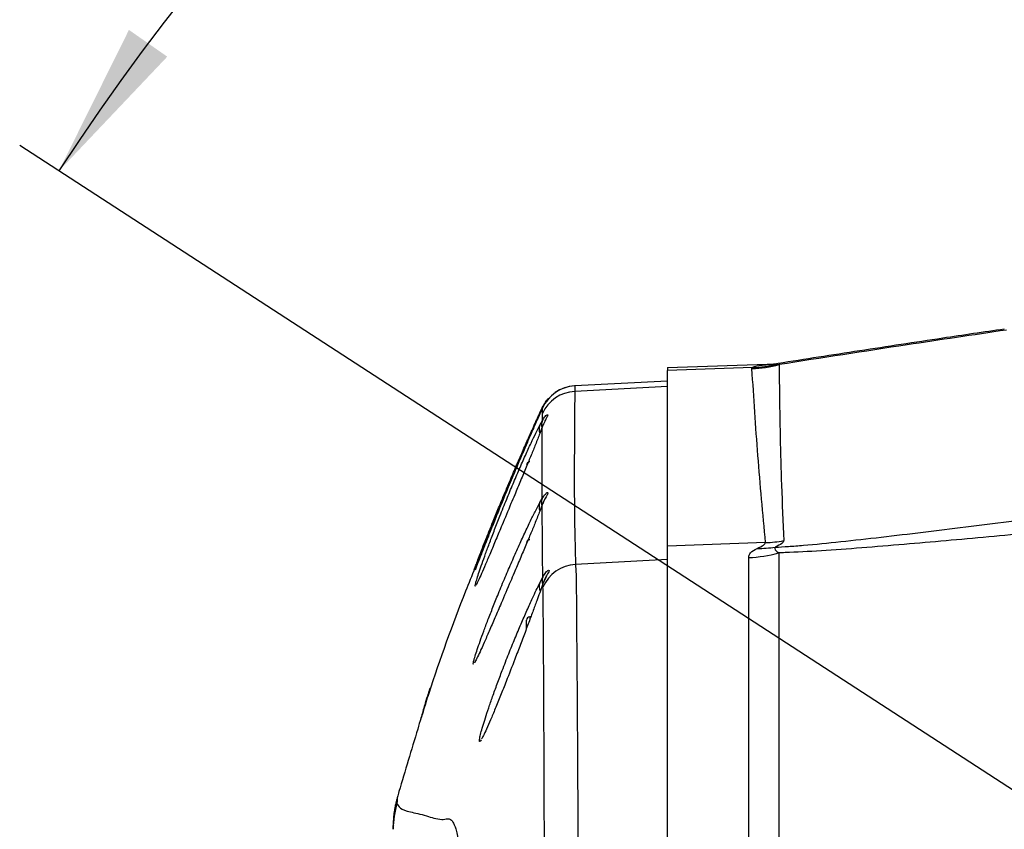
# Model space of a CAD drawing. Extents: x 0 to 8410, y 0 to 5940.
# Tile 100 of 110: x 6671 to 6987, y 4880 to 5140. Entities that reach past the tile are written whole.
import ezdxf

# ---------------------------------------------------------------- set-up
doc = ezdxf.new("R2010")
doc.units = 0
doc.header["$LTSCALE"] = 10
doc.layers.get('0').update_dxf_attribs({"linetype": 'CONTINUOUS'})
doc.styles.add('SLDTEXTSTYLE0', font='TXT', dxfattribs={"width": 0.605})
doc.dimstyles.new('SLDDIMSTYLE13', dxfattribs={"dimtxt": 50, "dimasz": 50, "dimexe": 0, "dimexo": 0.0625, "dimgap": 12.5, "dimtad": 1, "dimdec": 4, "dimlfac": 5, "dimzin": 12, "dimtxsty": 'SLDTEXTSTYLE0', "dimsah": 1, "dimcen": 0.09, "dimadec": 1, "dimazin": 3, "dimtfac": 1, "dimtofl": 0, "dimtmove": 0, "dimatfit": 3, "dimtolj": 1, "dimtzin": 12})

# ---------------------------------------------------------------- blocks, each defined once
blk = doc.blocks.new('_D_23')
at = {"color": 7, "linetype": 'CONTINUOUS'}
for p, q in [((7304.49, 4933.16), (7304.49, 5443.98)), ((6999, 4886.56), (6670.62, 5099.82))]:
    blk.add_line(p, q, dxfattribs=at)
blk.add_arc((7304.49, 4688.18), 740.81, 90, 147, dxfattribs=at)
for points in [[(7304.49, 5428.98), (7254.27, 5434.8), (7254.77, 5419.8)], [(6683.2, 5091.65), (6717.98, 5128.35), (6705.68, 5136.94)]]:
    blk.add_solid(points, dxfattribs=at)
at = {"color": 7, "linetype": 'CONTINUOUS', "insert": (6874.6, 5371.07), "char_height": 50, "attachment_point": 1, "rotation": 28.5, "style": 'SLDTEXTSTYLE0'}
blk.add_mtext('57°', dxfattribs=at)

msp = doc.modelspace()

# ---------------------------------------------------------------- linework, layer by layer
at = {"color": 7, "linetype": 'CONTINUOUS'}
for p, q in [((6878.489458, 5028.528655), (6913.742208, 5029.759372)), ((6878.489458, 5028.528655), (6878.489458, 5027.608359)), ((6878.489458, 4971.219505), (6878.489458, 5027.608359)), ((6878.489458, 5024.179423), (6848.7648, 5022.621596)), ((6838.325047, 5015.601123), (6834.429674, 5006.760562)), ((6838.376426, 5015.543903), (6837.533318, 5013.657058)), ((6837.534153, 5013.672794), (6838.374191, 5015.547717)), ((6838.382893, 5015.594924), (6837.541097, 5013.72906)), ((6837.541633, 5013.938392), (6838.30797, 5015.591109)), ((6838.374191, 5015.547717), (6838.375979, 5015.557254)), ((6838.334554, 5009.475673), (6837.53308, 5007.348025)), ((6833.562963, 5004.793132), (6826.900416, 4989.672149)), ((6838.329755, 4984.467948), (6837.545865, 4982.422317)), ((6878.489458, 4405.138934), (6878.489458, 4971.219505)), ((6838.494592, 4959.032977), (6837.493711, 4956.18769)), ((6834.643923, 4948.4491), (6834.289455, 4948.4491)), ((6833.289467, 4944.929088), (6833.289467, 4947.449172)), ((6790.489458, 4880.265678), (6790.489458, 4881.543601))]:
    msp.add_line(p, q, dxfattribs=at)
at = {"color": 8, "linetype": 'CONTINUOUS'}
for p, q in [((6905.806803, 5028.562034), (6878.489458, 5027.608359)), ((6905.616038, 5028.201545), (6905.806803, 5028.562034)), ((6913.583868, 5029.522384), (6914.329611, 5029.4747)), ((6878.489458, 5022.42514), (6848.745578, 5020.873511)), ((6837.528997, 5009.991611), (6838.347845, 5011.486495)), ((6838.347845, 5011.486495), (6838.402205, 5013.787711)), ((6838.326358, 4986.514056), (6838.334554, 5009.475673)), ((6837.546968, 4985.147918), (6838.326358, 4986.514056)), ((6909.971886, 4972.313846), (6878.489458, 4971.219505)), ((6904.573225, 4408.834899), (6904.573225, 4967.525447)), ((6914.202743, 4969.018901), (6914.202743, 4407.341445)), ((6878.489458, 4966.873134), (6848.992132, 4965.33438)), ((6837.506049, 4959.361995), (6838.502668, 4961.269344)), ((6838.544839, 4957.992519), (6838.494592, 4959.032977)), ((6834.289455, 4948.4491), (6834.289455, 4947.677577))]:
    msp.add_line(p, q, dxfattribs=at)
for centre, radius, start, end in [((6904.198908, 5068.355255), 40.178709, 272.02127944, 284.60424624), ((6904.872208, 5068.100649), 39.54966, 271.35407797, 282.72497544), ((6849.39344, 5010.637465), 12.000608, 93.0027541, 156.19631638), ((6849.351926, 5008.896226), 11.992624, 92.89811856, 155.9286154), ((6841.758347, 5010.041431), 3.704016, 157.03714084, 193.40220493), ((6840.665678, 5008.748049), 3.374199, 158.37376064, 202.1596172), ((6841.755112, 4985.036238), 3.733671, 156.68360617, 197.02676994), ((6840.703583, 4983.863537), 3.407911, 157.85931427, 202.51263217), ((6907.832142, 5006.40512), 35.938271, 269.14287055, 278.36302449), ((6908.545097, 5012.413119), 40.124649, 272.03780517, 280.44064626), ((6903.184417, 5008.271636), 40.769851, 271.95213427, 285.67954304), ((6849.618088, 4953.339604), 12.011098, 92.98731253, 157.20814162), ((6841.896266, 4959.900906), 3.659116, 158.03869779, 195.63538057), ((6840.567593, 4958.235556), 3.262195, 159.79983719, 206.42615065), ((6820.484153, 4880.266212), 29.994695, 163.66680129, 180.00102044)]:
    msp.add_arc(centre, radius, start, end, dxfattribs=at)
at = {"color": 7, "linetype": 'CONTINUOUS'}
for centre, radius, start, end in [((6849.348951, 5010.634321), 12.001335, 93.59347788, 155.94233038), ((6834.289457, 4997.249248), 1, 90, 180), ((6834.289457, 4972.249248), 1, 90, 180), ((6834.289457, 4947.449248), 1, 90, 180), ((6820.489513, 4881.543436), 30.000055, 163.44907086, 179.99968425)]:
    msp.add_arc(centre, radius, start, end, dxfattribs=at)
for points, knots in [([(6986.589365, 5040.873492), (6979.992434, 5039.900016), (6964.326132, 5037.588217), (6940.173661, 5033.895815), (6922.266243, 5031.125288), (6913.380152, 5029.701363), (6913.060718, 5029.650176)], [0, 0, 0, 0, 0.26324154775, 0.62514244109, 0.98652477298, 1, 1, 1, 1]), ([(6913.057082, 5029.656852), (6913.005438, 5029.647354), (6912.594338, 5029.571748), (6912.228608, 5029.53963), (6912.247143, 5029.539929), (6912.253194, 5029.540027)], [0, 0, 0, 0, 0.0882254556, 0.7022943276, 1, 1, 1, 1]), ([(6840.193712, 5018.465484), (6840.19424, 5018.46616), (6840.206296, 5018.481598), (6840.099218, 5018.343457), (6840.010165, 5018.251528), (6839.780471, 5017.931804), (6839.736693, 5017.870868)], [0, 0, 0, 0, 0.0130549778, 0.2981231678, 0.8662299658, 1, 1, 1, 1]), ([(6838.39541, 5015.527213), (6838.386721, 5015.5323), (6838.376309, 5015.538395), (6838.376409, 5015.54312), (6838.376426, 5015.543903)], [0, 0, 0, 0, 0.8344624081, 1, 1, 1, 1]), ([(6837.541097, 5013.72906), (6836.932077, 5012.374825), (6835.922098, 5010.129003), (6834.106314, 5006.038092), (6832.39354, 5002.136679), (6830.511434, 4997.795521), (6828.762415, 4993.704468), (6826.705787, 4988.83773), (6824.657462, 4983.914425), (6822.492883, 4978.620816), (6820.774667, 4974.361961), (6819.282508, 4970.621721), (6818.113142, 4967.664359), (6817.229386, 4965.422345), (6816.696616, 4964.076395), (6816.451021, 4963.467593), (6816.473375, 4963.542495), (6816.478335, 4963.559116)], [0, 0, 0, 0, 0.095850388, 0.1589552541, 0.2236206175, 0.292087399, 0.3623237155, 0.4075922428, 0.5085493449, 0.5806932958, 0.6551147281, 0.7236482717, 0.7944865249, 0.8579701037, 0.9235622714, 0.9830385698, 1, 1, 1, 1]), ([(6816.497319, 4963.638271), (6816.574664, 4963.852958), (6816.731573, 4964.288493), (6817.286736, 4965.765953), (6818.069457, 4967.81582), (6819.085539, 4970.438262), (6820.325748, 4973.593994), (6821.780227, 4977.240315), (6823.429808, 4981.315054), (6825.370049, 4986.03179), (6827.464666, 4991.038198), (6829.651417, 4996.171618), (6831.709145, 5000.922744), (6833.680538, 5005.401522), (6835.751178, 5010.030942), (6836.884594, 5012.504485), (6837.541633, 5013.938392)], [0, 0, 0, 0, 0.0595248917, 0.1207575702, 0.1810178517, 0.2428884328, 0.3059722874, 0.3706632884, 0.4380580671, 0.5071563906, 0.5920399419, 0.6664828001, 0.7430448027, 0.8174484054, 0.8941753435, 1, 1, 1, 1]), ([(6837.533318, 5013.657058), (6836.939192, 5012.319872), (6835.942794, 5010.077302), (6834.159542, 5006.004376), (6832.461302, 5002.084548), (6830.610205, 4997.75662), (6828.886972, 4993.673736), (6826.869449, 4988.835116), (6824.840103, 4983.896469), (6822.709183, 4978.618066), (6821.006343, 4974.344615), (6819.547752, 4970.639519), (6818.387176, 4967.665023), (6817.527735, 4965.448804), (6816.996978, 4964.077225), (6816.759753, 4963.469019), (6816.791619, 4963.558221), (6816.800796, 4963.583911)], [0, 0, 0, 0, 0.093860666, 0.1574119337, 0.2209809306, 0.289805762, 0.3586420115, 0.4034258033, 0.5036050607, 0.5762682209, 0.6489049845, 0.7180918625, 0.7872457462, 0.8514194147, 0.9155776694, 0.9756861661, 1, 1, 1, 1]), ([(6816.820972, 4963.644946), (6816.902361, 4963.862183), (6817.06515, 4964.296689), (6817.626822, 4965.77039), (6818.412035, 4967.813718), (6819.431144, 4970.439987), (6820.665827, 4973.588256), (6822.118607, 4977.251171), (6823.753385, 4981.317613), (6825.679634, 4986.044748), (6827.757551, 4991.06293), (6829.918209, 4996.194783), (6831.952676, 5000.957087), (6833.877936, 5005.398862), (6835.854424, 5009.903581), (6836.925136, 5012.306197), (6837.534153, 5013.672794)], [0, 0, 0, 0, 0.0608278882, 0.1216650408, 0.1832019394, 0.2447547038, 0.3091870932, 0.3736405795, 0.442412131, 0.5112005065, 0.5970190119, 0.6727592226, 0.7484889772, 0.8242893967, 0.9000565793, 1, 1, 1, 1]), ([(6839.300447, 5011.702979), (6839.302955, 5011.710133), (6839.312475, 5011.73729), (6839.174332, 5011.41771), (6838.8017, 5010.615341), (6838.414287, 5009.816949), (6838.228275, 5009.186472), (6838.197254, 5009.081329)], [0, 0, 0, 0, 0.0888844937, 0.337437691, 0.6262960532, 0.9376778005, 1, 1, 1, 1]), ([(6816.847645, 4958.807433), (6816.879441, 4958.961668), (6816.962754, 4959.365794), (6817.381574, 4960.751613), (6818.065094, 4962.849271), (6818.987509, 4965.533059), (6820.1255, 4968.72226), (6821.480985, 4972.407371), (6823.022458, 4976.477413), (6824.839989, 4981.146884), (6826.829163, 4986.104355), (6828.933127, 4991.182012), (6830.962691, 4995.93006), (6832.921759, 5000.361236), (6834.711948, 5004.265189), (6836.2978, 5007.586047), (6837.118671, 5009.189899), (6837.528997, 5009.991611)], [0, 0, 0, 0, 0.0371143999, 0.0972475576, 0.1576729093, 0.2181100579, 0.2810262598, 0.3439613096, 0.4108714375, 0.4777956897, 0.5594660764, 0.6341505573, 0.7088232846, 0.7835625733, 0.8582711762, 0.929154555, 1, 1, 1, 1]), ([(6837.53308, 5007.348025), (6837.090757, 5006.220833), (6836.27354, 5004.138275), (6834.759285, 5000.41764), (6833.153018, 4996.515773), (6831.373649, 4992.231355), (6829.715402, 4988.256496), (6827.716609, 4983.471477), (6825.663075, 4978.56321), (6823.444104, 4973.265012), (6821.649404, 4968.996974), (6820.081655, 4965.299164), (6818.795369, 4962.315756), (6817.830167, 4960.164113), (6817.240417, 4958.919341), (6817.081081, 4958.683736), (6817.033165, 4958.612884)], [0, 0, 0, 0, 0.0797179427, 0.1472837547, 0.2148796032, 0.2882299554, 0.3615921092, 0.40689262, 0.51764119, 0.5968797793, 0.6760877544, 0.7522099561, 0.8282971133, 0.8989651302, 0.9696160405, 1, 1, 1, 1]), ([(6839.319967, 4986.708129), (6839.321508, 4986.71215), (6839.326678, 4986.725642), (6839.163808, 4986.372008), (6838.719567, 4985.411625), (6838.294766, 4984.569142), (6838.116472, 4983.91114), (6838.108294, 4983.880962)], [0, 0, 0, 0, 0.10414165, 0.3494608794, 0.6432054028, 0.9836362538, 1, 1, 1, 1]), ([(6816.274398, 4934.06626), (6816.29229, 4934.162067), (6816.361047, 4934.530242), (6816.748213, 4935.836505), (6817.428374, 4937.942854), (6818.3615, 4940.641745), (6819.516627, 4943.832475), (6820.899532, 4947.514106), (6822.478023, 4951.57563), (6824.338539, 4956.217282), (6826.385535, 4961.155927), (6828.563139, 4966.23001), (6830.67976, 4971.004986), (6832.725147, 4975.458776), (6834.598961, 4979.39037), (6836.261699, 4982.73806), (6837.11863, 4984.344792), (6837.546968, 4985.147918)], [0, 0, 0, 0, 0.0213727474, 0.0821338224, 0.1430262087, 0.2039346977, 0.2673704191, 0.3308246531, 0.3985123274, 0.4662244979, 0.5481498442, 0.6245441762, 0.7009426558, 0.7773827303, 0.8537905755, 0.9269170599, 1, 1, 1, 1]), ([(6837.545865, 4982.422317), (6837.081459, 4981.258566), (6836.235753, 4979.139316), (6834.673559, 4975.363693), (6833.037409, 4971.452614), (6831.225661, 4967.158818), (6829.54746, 4963.200816), (6827.509122, 4958.405486), (6825.410641, 4953.483584), (6823.126159, 4948.153066), (6821.279702, 4943.879641), (6819.659361, 4940.185116), (6818.317716, 4937.201558), (6817.317167, 4935.098085), (6816.752071, 4933.972459), (6816.609326, 4933.778374), (6816.599064, 4933.764423)], [0, 0, 0, 0, 0.0839392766, 0.1528576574, 0.221800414, 0.2967632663, 0.3717407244, 0.416772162, 0.5313702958, 0.612512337, 0.6936259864, 0.7716483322, 0.8496333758, 0.9220270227, 0.9943948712, 1, 1, 1, 1]), ([(6816.690945, 4964.168513), (6815.695003, 4961.69059), (6810.352657, 4948.39872), (6805.435373, 4934.889503), (6801.864069, 4923.755293), (6801.852547, 4923.719371)], [0, 0, 0, 0, 0.18593434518, 0.99737358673, 1, 1, 1, 1]), ([(6839.648806, 4961.700404), (6839.651597, 4961.707664), (6839.661951, 4961.734602), (6839.489479, 4961.365678), (6839.035611, 4960.400498), (6838.594159, 4959.47659), (6838.391342, 4958.730795), (6838.362389, 4958.624328)], [0, 0, 0, 0, 0.0894699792, 0.3320110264, 0.6102124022, 0.9443553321, 1, 1, 1, 1]), ([(6818.25056, 4909.558738), (6818.253375, 4909.581567), (6818.292981, 4909.90274), (6818.60331, 4911.133395), (6819.196824, 4913.255778), (6820.044283, 4915.992933), (6821.105158, 4919.207456), (6822.383333, 4922.897571), (6823.849853, 4926.953739), (6825.591454, 4931.592998), (6827.511424, 4936.514505), (6829.55344, 4941.550416), (6831.529577, 4946.260169), (6833.428813, 4950.624734), (6835.566305, 4955.373398), (6836.769843, 4957.848172), (6837.506049, 4959.361995)], [0, 0, 0, 0, 0.0049461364, 0.0695835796, 0.1339890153, 0.1984126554, 0.2649738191, 0.3315546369, 0.4020957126, 0.4726469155, 0.5589366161, 0.638058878, 0.7171811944, 0.7963035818, 0.8753986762, 1, 1, 1, 1]), ([(6837.493711, 4956.18769), (6837.190521, 4955.351152), (6836.518784, 4953.49775), (6835.276319, 4950.137942), (6833.798564, 4946.179347), (6832.172889, 4941.860709), (6830.720038, 4938.034953), (6828.907752, 4933.299255), (6827.033682, 4928.459588), (6824.925977, 4923.142635), (6823.228303, 4918.962317), (6821.701167, 4915.326139), (6820.420008, 4912.415447), (6819.446758, 4910.337592), (6819.04, 4909.614077), (6818.860375, 4909.29457)], [0, 0, 0, 0, 0.0604816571, 0.1340010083, 0.2075403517, 0.2861245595, 0.3647158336, 0.405205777, 0.5297131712, 0.6136569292, 0.6975834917, 0.7795920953, 0.8615651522, 0.9388667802, 1, 1, 1, 1]), ([(6816.905909, 4934.385741), (6816.882093, 4934.34554), (6816.850873, 4934.29284), (6816.867198, 4934.316285), (6816.87107, 4934.321845)], [0, 0, 0, 0, 0.7628449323, 1, 1, 1, 1]), ([(6802.506053, 4925.715888), (6802.401373, 4925.416825), (6801.900973, 4923.987211), (6801.125108, 4921.534037), (6800.225639, 4918.541969), (6799.693041, 4916.761838), (6799.344015, 4915.656359), (6799.249374, 4915.356601)], [0, 0, 0, 0, 0.0684471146, 0.3271977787, 0.6260982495, 0.8986138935, 1, 1, 1, 1]), ([(6802.410924, 4925.742114), (6802.252707, 4925.388785), (6802.012807, 4924.853039), (6801.770754, 4924.046457), (6801.688336, 4923.771823)], [0, 0, 0, 0, 0.659508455, 1, 1, 1, 1]), ([(6799.393856, 4916.031802), (6799.041758, 4914.843779), (6796.685522, 4906.893535), (6794.339085, 4899.03724), (6792.343282, 4892.35493)], [0, 0, 0, 0, 0.14943237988, 1, 1, 1, 1]), ([(6819.141232, 4909.895862), (6819.073223, 4909.794371), (6819.004662, 4909.692059), (6819.04326, 4909.731986), (6819.04357, 4909.732307)], [0, 0, 0, 0, 0.9919614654, 1, 1, 1, 1]), ([(6792.074524, 4891.413654), (6792.005754, 4891.171177), (6791.810634, 4890.483212), (6791.64946, 4889.892385), (6791.457494, 4889.162798), (6791.275704, 4888.41927), (6791.07919, 4887.509305), (6790.867007, 4886.362028), (6790.648496, 4884.739463), (6790.498692, 4883.090468), (6790.521404, 4881.95339), (6790.529274, 4881.559337)], [0, 0, 0, 0, 0.1601818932, 0.45447515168, 0.60989535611, 0.70106282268, 0.75636753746, 0.80999133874, 0.87134317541, 0.95541406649, 1, 1, 1, 1])]:
    msp.add_open_spline(points, degree=3, knots=knots, dxfattribs=at)
at = {"color": 8, "linetype": 'CONTINUOUS'}
for points, knots in [([(6987.26853, 5040.564025), (6976.583234, 5038.984178), (6951.82193, 5035.323158), (6927.918146, 5031.594387), (6914.329611, 5029.4747)], [0, 0, 0, 0, 0.43153209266, 1, 1, 1, 1]), ([(6909.971886, 4972.313846), (6909.112799, 4981.623584), (6907.394621, 5000.243101), (6906.2089, 5018.882051), (6905.616038, 5028.201545)], [0, 0, 0, 0, 0.4999989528, 1, 1, 1, 1]), ([(6905.806803, 5028.562034), (6906.178159, 5028.75523), (6906.818908, 5029.088577), (6909.213426, 5029.386831), (6911.321176, 5029.540584), (6912.544732, 5029.598001), (6912.742071, 5029.607261)], [0, 0, 0, 0, 0.4260238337, 0.7350734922, 0.9572717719, 1, 1, 1, 1]), ([(6913.060807, 5029.649699), (6913.004726, 5029.63974), (6912.742798, 5029.593225), (6913.213751, 5029.553558), (6913.583868, 5029.522384)], [0, 0, 0, 0, 0.21411016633, 1, 1, 1, 1]), ([(6914.329611, 5029.4747), (6914.358848, 5026.890756), (6914.505033, 5013.971046), (6914.848211, 4995.117237), (6915.556993, 4978.890648), (6915.81636, 4972.952808)], [0, 0, 0, 0, 0.1368275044, 0.6841369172, 1, 1, 1, 1]), ([(6848.7648, 5022.621596), (6848.771831, 5022.549251), (6848.785909, 5022.404388), (6848.759032, 5021.384205), (6848.745578, 5020.873511)], [0, 0, 0, 0, 0.4994105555, 1, 1, 1, 1]), ([(6838.30797, 5015.591109), (6838.671839, 5016.259615), (6839.397115, 5017.592105), (6840.397433, 5018.719376), (6840.403433, 5018.630713), (6840.054618, 5018.354333), (6839.855406, 5018.035536), (6839.855008, 5018.0349)], [0, 0, 0, 0, 0.249924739, 0.498158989, 0.8457479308, 0.9996922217, 1, 1, 1, 1]), ([(6848.745578, 5020.873511), (6848.686316, 5013.452365), (6848.567793, 4998.610041), (6848.594621, 4981.934602), (6848.868777, 4970.849575), (6848.951014, 4967.172781), (6848.992132, 4965.33438)], [0, 0, 0, 0, 0.4006034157, 0.8012085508, 0.9006040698, 1, 1, 1, 1]), ([(6838.413679, 5015.48096), (6838.38713, 5015.483533), (6838.307482, 5015.491253), (6838.422314, 5015.524439), (6838.402562, 5015.526476), (6838.39541, 5015.527213)], [0, 0, 0, 0, 0.24181496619, 0.72544604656, 1, 1, 1, 1]), ([(6838.402205, 5013.787711), (6838.411794, 5014.277227), (6838.430994, 5015.25737), (6838.419455, 5015.406374), (6838.413679, 5015.48096)], [0, 0, 0, 0, 0.4994338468, 1, 1, 1, 1]), ([(6838.347845, 5011.486495), (6838.67987, 5012.004993), (6839.34163, 5013.038418), (6840.187316, 5013.586295), (6840.12732, 5013.104035), (6839.36116, 5011.739148), (6838.739949, 5010.369492), (6838.334554, 5009.475673)], [0, 0, 0, 0, 0.1906700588, 0.3800264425, 0.6486482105, 0.7707123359, 1, 1, 1, 1]), ([(6913.059168, 4970.849002), (6914.439894, 4970.918253), (6917.203219, 4971.056849), (6924.154235, 4971.631056), (6933.983591, 4972.598633), (6947.006625, 4974.065493), (6964.95634, 4976.206255), (6987.927867, 4979.026836), (7016.117779, 4982.584063), (7052.955063, 4987.25802), (7098.49309, 4992.999742), (7134.782087, 4997.47099), (7152.927362, 4999.70671)], [0, 0, 0, 0, 0.0257701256, 0.0515752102, 0.1092897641, 0.167245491, 0.2251895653, 0.3400510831, 0.4550211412, 0.5699849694, 0.7849832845, 1, 1, 1, 1]), ([(7146.241673, 4990.320171), (7128.095555, 4988.512023), (7091.806084, 4984.896003), (7046.344473, 4980.373874), (7009.589484, 4976.772359), (6981.445269, 4974.09809), (6958.564966, 4972.063884), (6940.71101, 4970.596558), (6927.741175, 4969.659366), (6919.081249, 4969.183702), (6914.89561, 4969.042307), (6914.202743, 4969.018901)], [0, 0, 0, 0, 0.2204837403, 0.440933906, 0.5605532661, 0.6801871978, 0.7996519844, 0.8623810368, 0.9251412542, 0.9876082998, 1, 1, 1, 1]), ([(7146.20737, 4386.055911), (7141.231019, 4388.692691), (7129.642166, 4394.833183), (7112.418599, 4405.431984), (7094.500303, 4417.784348), (7076.267854, 4431.898281), (7057.766717, 4447.960639), (7039.23963, 4466.235839), (7021.879528, 4485.776329), (7005.81007, 4506.575518), (6991.968807, 4527.368261), (6980.220773, 4547.944645), (6970.426029, 4568.072096), (6961.953392, 4589.024286), (6954.984371, 4610.632787), (6949.709072, 4632.843154), (6946.171253, 4655.486261), (6944.404291, 4678.422875), (6944.499623, 4701.456707), (6946.566601, 4724.387258), (6950.451263, 4747.042485), (6956.017659, 4769.193143), (6963.324174, 4791.135837), (6972.385882, 4812.699453), (6983.110458, 4833.812581), (6995.155606, 4853.969606), (7008.343324, 4873.111007), (7022.979004, 4891.756189), (7039.031972, 4909.839981), (7056.575901, 4927.320028), (7075.197739, 4943.695466), (7094.882274, 4958.956008), (7113.48261, 4971.592415), (7130.598695, 4982.028306), (7141.027768, 4987.556439), (7146.241673, 4990.320171)], [0, 0, 0, 0, 0.0219075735, 0.0510180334, 0.0801657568, 0.1092965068, 0.1444560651, 0.1797313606, 0.2150200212, 0.2502452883, 0.2853623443, 0.3143921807, 0.3435049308, 0.3725931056, 0.4015901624, 0.4302603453, 0.4590582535, 0.4878431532, 0.5164954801, 0.545272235, 0.5741738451, 0.6030967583, 0.6319017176, 0.6626458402, 0.6935026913, 0.7244331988, 0.7553567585, 0.7861579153, 0.8196905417, 0.853314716, 0.8869626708, 0.9205704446, 0.9540893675, 0.9770474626, 1, 1, 1, 1]), ([(6838.326358, 4986.514056), (6838.672417, 4987.037117), (6839.357886, 4988.073188), (6840.231659, 4988.621266), (6840.186895, 4988.152287), (6839.412081, 4986.796449), (6838.760976, 4985.395671), (6838.329755, 4984.467948)], [0, 0, 0, 0, 0.19065773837, 0.37765177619, 0.64331340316, 0.76376936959, 1, 1, 1, 1]), ([(6838.502668, 4961.269344), (6838.463508, 4963.941329), (6838.349332, 4971.731696), (6838.337517, 4979.417963), (6838.329755, 4984.467948)], [0, 0, 0, 0, 0.34298592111, 1, 1, 1, 1]), ([(6904.573225, 4967.525447), (6904.654968, 4968.063979), (6904.820968, 4969.1576), (6906.461732, 4970.028717), (6907.294535, 4970.47087)], [0, 0, 0, 0, 0.4924300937, 1, 1, 1, 1]), ([(6907.294535, 4970.47087), (6908.073462, 4970.821349), (6909.659974, 4971.535203), (6909.866671, 4972.051191), (6909.971886, 4972.313846)], [0, 0, 0, 0, 0.4909678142, 1, 1, 1, 1]), ([(6913.059168, 4970.849002), (6912.994267, 4970.573774), (6912.862981, 4970.017024), (6913.752803, 4969.354106), (6914.202743, 4969.018901)], [0, 0, 0, 0, 0.49434908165, 1, 1, 1, 1]), ([(6915.81636, 4972.952808), (6915.707415, 4972.663619), (6915.486232, 4972.076498), (6913.876181, 4971.262209), (6913.059168, 4970.849002)], [0, 0, 0, 0, 0.4925544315, 1, 1, 1, 1]), ([(6848.992132, 4965.33438), (6849.053899, 4964.390269), (6849.177655, 4962.498666), (6849.246382, 4957.176784), (6849.289359, 4950.113463), (6849.353299, 4941.17336), (6849.451466, 4930.405621), (6849.540627, 4917.913721), (6849.628997, 4903.813732), (6849.70942, 4888.202589), (6849.784603, 4871.130879), (6849.856506, 4852.742154), (6849.921523, 4833.198742), (6849.975284, 4812.651278), (6850.021501, 4791.197786), (6850.063634, 4768.993533), (6850.097261, 4746.222325), (6850.118327, 4723.06472), (6850.127786, 4699.653051), (6850.128667, 4676.135756), (6850.118692, 4652.702973), (6850.095787, 4629.546159), (6850.062233, 4606.816713), (6850.022361, 4584.639399), (6849.97521, 4563.188264), (6849.921569, 4542.641927), (6849.859191, 4523.154663), (6849.78773, 4504.814107), (6849.709689, 4487.759088), (6849.626919, 4472.13947), (6849.541129, 4458.092592), (6849.451341, 4445.65827), (6849.36236, 4434.926521), (6849.258713, 4426.009757), (6849.200381, 4419.033482), (6849.173371, 4413.798863), (6849.061135, 4411.936677), (6849.005066, 4411.006416)], [0, 0, 0, 0, 0.0285225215, 0.0571471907, 0.0857725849, 0.1142956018, 0.1428165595, 0.1714388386, 0.2000614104, 0.2285818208, 0.2571279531, 0.2857760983, 0.3144244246, 0.3429705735, 0.3715150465, 0.4001614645, 0.4288078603, 0.4573524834, 0.4858971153, 0.5145434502, 0.5431896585, 0.5717339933, 0.6002764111, 0.6289206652, 0.6575651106, 0.6861077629, 0.7146531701, 0.7433005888, 0.7719483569, 0.8004937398, 0.8290383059, 0.8576849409, 0.8863316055, 0.914875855, 0.9432345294, 0.9716426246, 1, 1, 1, 1]), ([(6838.502668, 4961.269344), (6838.840636, 4961.81984), (6839.52945, 4962.941813), (6840.507021, 4963.639259), (6840.582109, 4963.288005), (6839.838435, 4961.962211), (6839.05914, 4960.263547), (6838.494592, 4959.032977)], [0, 0, 0, 0, 0.1740185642, 0.3546688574, 0.6061820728, 0.7147048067, 1, 1, 1, 1]), ([(6816.845589, 4958.312476), (6816.787641, 4958.280474), (6816.708323, 4958.236671), (6816.818077, 4958.6863), (6816.847645, 4958.807433)], [0, 0, 0, 0, 0.7305916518, 1, 1, 1, 1]), ([(6839.151018, 4817.880119), (6839.140652, 4823.665141), (6839.11992, 4835.23514), (6839.079845, 4851.72879), (6839.034167, 4867.482635), (6838.987898, 4882.816795), (6838.93909, 4897.406554), (6838.881806, 4911.149606), (6838.82285, 4923.434138), (6838.763078, 4934.032564), (6838.717979, 4942.804699), (6838.635924, 4949.777408), (6838.650223, 4955.102042), (6838.579966, 4957.029048), (6838.544839, 4957.992519)], [0, 0, 0, 0, 0.0759237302, 0.1518468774, 0.2294878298, 0.3071279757, 0.3924696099, 0.4778119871, 0.5656201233, 0.6534285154, 0.7388333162, 0.8242386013, 0.9121222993, 1, 1, 1, 1]), ([(6816.251957, 4933.283771), (6816.190752, 4933.278036), (6816.091492, 4933.268735), (6816.223707, 4933.845234), (6816.274398, 4934.06626)], [0, 0, 0, 0, 0.6166048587, 1, 1, 1, 1]), ([(6801.688336, 4923.771823), (6801.371894, 4922.785152), (6800.656411, 4920.554264), (6799.88997, 4917.700274), (6799.441736, 4916.192829), (6799.393856, 4916.031802)], [0, 0, 0, 0, 0.4146214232, 0.9374691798, 1, 1, 1, 1]), ([(6818.707519, 4909.011806), (6818.551153, 4908.790449), (6818.23844, 4908.347761), (6818.088914, 4908.550146), (6818.198886, 4909.236321), (6818.25056, 4909.558738)], [0, 0, 0, 0, 0.346484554, 0.692929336, 1, 1, 1, 1]), ([(6792.343282, 4892.35493), (6792.166879, 4891.729445), (6791.812941, 4890.474463), (6791.75934, 4890.218079), (6791.732453, 4890.089477)], [0, 0, 0, 0, 0.49840153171, 1, 1, 1, 1]), ([(6791.732453, 4890.089477), (6791.727918, 4889.896213), (6791.716852, 4889.424626), (6791.706235, 4888.969822), (6791.699969, 4888.701404)], [0, 0, 0, 0, 0.4098160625, 1, 1, 1, 1]), ([(6791.699969, 4888.701404), (6791.905731, 4888.134811), (6792.317264, 4887.001598), (6795.687579, 4885.815922), (6800.400937, 4885.004451), (6804.593287, 4883.389888), (6807.026821, 4883.478588), (6807.960504, 4883.736998), (6808.906369, 4883.547257), (6809.854459, 4882.44341), (6810.797823, 4879.911475), (6811.740915, 4875.26398), (6812.68881, 4868.073331), (6813.650775, 4858.541602), (6814.578228, 4846.925419), (6815.45647, 4833.350106), (6816.269872, 4818.074719), (6817.004624, 4801.266804), (6817.642338, 4783.099828), (6818.173825, 4763.853243), (6818.58988, 4743.726528), (6818.875719, 4722.943624), (6819.030505, 4701.778577), (6819.051518, 4680.43072), (6818.9316, 4659.159151), (6818.678939, 4638.217625), (6818.298757, 4617.825586), (6817.79405, 4598.262172), (6817.180536, 4579.742442), (6816.468708, 4562.470298), (6815.670031, 4546.726535), (6814.80283, 4532.670271), (6813.884007, 4520.480027), (6812.924279, 4510.423608), (6811.940649, 4502.556804), (6810.985331, 4497.015895), (6810.02743, 4493.769927), (6809.034444, 4492.21799), (6808.032463, 4491.852305), (6807.034406, 4492.152197), (6806.056049, 4492.689522), (6802.721721, 4492.813586), (6798.467859, 4490.901073), (6794.448505, 4490.059911), (6792.119535, 4489.079795), (6791.839823, 4488.131283), (6791.699969, 4487.657035)], [0, 0, 0, 0, 0.08446068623, 0.16892523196, 0.25338718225, 0.31399189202, 0.32415788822, 0.33437616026, 0.34458709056, 0.3547463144, 0.36484510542, 0.3749309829, 0.38579487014, 0.39669281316, 0.40755645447, 0.41830826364, 0.42909324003, 0.43984487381, 0.45051783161, 0.46122320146, 0.47189630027, 0.48253263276, 0.49320112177, 0.50383743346, 0.51450116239, 0.52519687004, 0.5358605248, 0.5465860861, 0.55734472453, 0.56807033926, 0.57889239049, 0.58974844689, 0.60057059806, 0.61147301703, 0.62241094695, 0.63331623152, 0.64394297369, 0.65457703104, 0.66525324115, 0.67596425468, 0.68667880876, 0.69735918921, 0.79001597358, 0.86001036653, 0.930006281, 1, 1, 1, 1])]:
    msp.add_open_spline(points, degree=3, knots=knots, dxfattribs=at)

# ---------------------------------------------------------------- dimensions: what is measured, and where the dimension line sits
at = {"color": 7, "linetype": 'CONTINUOUS'}
dim = msp.add_angular_dim_2l(base=(6951.007529, 5339.211971), line1=((7304.489457, 4913.16001), (7304.489457, 4463.198486)), line2=((7015.778202, 4875.670529), (7115.02191, 4811.220911)), dimstyle='SLDDIMSTYLE13', dxfattribs=at)
dim.commit()
dim.dimension.update_dxf_attribs({"geometry": '_D_23', "text_midpoint": (6951.007529, 5339.211971), "dimtype": 162})

doc.saveas('drawing.dxf')
